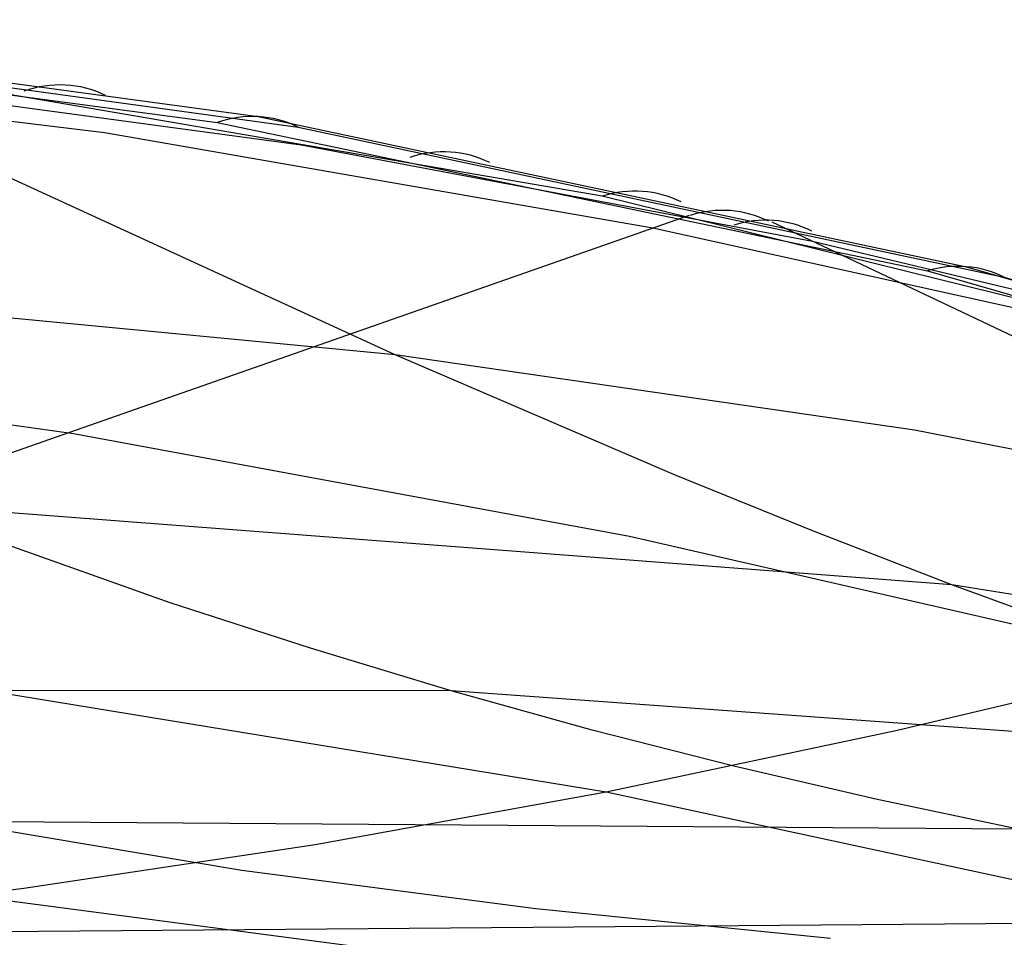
# Model space of a CAD drawing. Extents: x -3378 to 3007, y -425 to 173.
# Tile 155 of 256: x -1355 to -1275, y 95 to 169. Entities that reach past the tile are written whole.
import ezdxf

# ---------------------------------------------------------------- set-up
doc = ezdxf.new("R2010")
doc.units = 0
doc.layers.add('PREDEFINITO', color=7, linetype='CONTINUOUS')

msp = doc.modelspace()

# ---------------------------------------------------------------- linework, layer by layer
at = {"layer": 'PREDEFINITO'}
for p, q in [((-1393.509, 169.444, 2382.678), (-1335.479, 161.543, 2517.266)), ((-1396.932, 168.846, 2384.122), (-1338.821, 161.067, 2518.665)), ((-1390.145, 168.628, 2381.2), (-1332.238, 160.689, 2515.811)), ((-1390.145, 168.628, 2381.2), (-1332.238, 160.689, 2515.811)), ((-1324.311, 142.122, 2385.133), (-1379.688, 167.515, 2405.5)), ((-1392.285, 165.642, 2410.038), (-1348.029, 160.248, 2509.666)), ((-1307.424, 155.046, 2591.288), (-1370.379, 165.83, 2445.617)), ((-1331.976, 159.223, 2503.97), (-1374.024, 164.875, 2403.427)), ((-1335.479, 161.543, 2517.266), (-1277.711, 149.309, 2651.218)), ((-1338.821, 161.067, 2518.665), (-1280.916, 148.968, 2652.557)), ((-1332.238, 160.689, 2515.811), (-1274.64, 148.442, 2649.806)), ((-1332.238, 160.689, 2515.811), (-1274.64, 148.442, 2649.806)), ((-1348.029, 160.248, 2509.666), (-1303.296, 152.486, 2609.258)), ((-1290.282, 151.362, 2604.785), (-1331.976, 159.223, 2503.97)), ((-1253.778, 141.804, 2715.237), (-1307.424, 155.046, 2591.288)), ((-1372.911, 128.093, 2645.719), (-1300.313, 153.505, 2607.73)), ((-1251.702, 133.056, 2592.962), (-1293.559, 152.945, 2605.783)), ((-1303.296, 152.486, 2609.258), (-1265.791, 144.177, 2691.977)), ((-1254.705, 142.818, 2691.627), (-1290.282, 151.362, 2604.785)), ((-1280.916, 148.968, 2652.557), (-1217.698, 130.788, 2798.507)), ((-1277.711, 149.309, 2651.218), (-1214.724, 130.976, 2797.257)), ((-1274.64, 148.442, 2649.806), (-1207.374, 128.606, 2806.482)), ((-1324.311, 142.122, 2385.133), (-1367.22, 146.23, 2283.246)), ((-1395.657, 142.008, 2534.071), (-1350.556, 135.724, 2634.416)), ((-1281.964, 135.98, 2487.017), (-1324.311, 142.122, 2385.133)), ((-1301.545, 132.355, 2376.153), (-1324.311, 142.122, 2385.133)), ((-1350.556, 135.724, 2634.416), (-1305.203, 127.335, 2734.172)), ((-1240.126, 127.819, 2588.977), (-1281.964, 135.98, 2487.017)), ((-1290.214, 127.756, 2371.474), (-1301.545, 132.355, 2376.153)), ((-1278.91, 123.383, 2366.668), (-1365.427, 129.996, 2161.92)), ((-1342.656, 121.909, 2152.088), (-1365.427, 129.996, 2161.92)), ((-1278.91, 123.383, 2366.668), (-1290.214, 127.756, 2371.474)), ((-1305.203, 127.335, 2734.172), (-1260.238, 117.031, 2831.985)), ((-1195.374, 109.79, 2569.715), (-1278.91, 123.383, 2366.668)), ((-1267.624, 119.26, 2361.734), (-1278.91, 123.383, 2366.668)), ((-1331.221, 118.2, 2147.155), (-1342.656, 121.909, 2152.088)), ((-1395.731, 120.971, 2656.351), (-1307.097, 106.505, 2852.095)), ((-1319.751, 114.736, 2142.211), (-1331.221, 118.2, 2147.155)), ((-1283.479, 111.499, 2842.232), (-1260.238, 117.031, 2831.985)), ((-1319.751, 114.736, 2142.211), (-1407.895, 114.794, 1937.894)), ((-1233.815, 108.514, 2346.316), (-1319.751, 114.736, 2142.211)), ((-1308.242, 111.53, 2137.256), (-1319.751, 114.736, 2142.211)), ((-1296.697, 108.582, 2132.29), (-1308.242, 111.53, 2137.256)), ((-1307.097, 106.505, 2852.095), (-1283.479, 111.499, 2842.232)), ((-1442.594, 109.009, 2675.681), (-1290.09, 89.004, 3012.085)), ((-1285.116, 105.892, 2127.313), (-1296.697, 108.582, 2132.29)), ((-1330.828, 102.219, 2861.687), (-1307.097, 106.505, 2852.095)), ((-1307.097, 106.505, 2852.095), (-1226.061, 89.004, 3027.425)), ((-1273.5, 103.459, 2122.324), (-1285.116, 105.892, 2127.313)), ((-1273.5, 103.459, 2122.324), (-1360.683, 104.071, 1919.176)), ((-1336.812, 100.093, 1909.827), (-1360.683, 104.071, 1919.176)), ((-1354.608, 98.639, 2871.219), (-1330.828, 102.219, 2861.687)), ((-1312.834, 96.952, 1900.346), (-1336.812, 100.093, 1909.827)), ((-1378.421, 95.717, 2880.875), (-1354.608, 98.639, 2871.219)), ((-1288.802, 94.548, 1890.662), (-1312.834, 96.952, 1900.346)), ((-1226.75, 96.121, 2102.221), (-1400.723, 94.734, 1699.823))]:
    msp.add_line(p, q, dxfattribs=at)
at = {"layer": 'PREDEFINITO', "extrusion": (0.393734, -0.060529, 0.917229)}
msp.add_arc((-53.055, 2235.16, 1733.468), 10, 344.10873, 26.62603, dxfattribs=at)
at = {"layer": 'PREDEFINITO', "extrusion": (0.393531, -0.068619, 0.916747)}
msp.add_arc((-80.205, 2236.051, 1771.059), 10, 345.00218, 27.11046, dxfattribs=at)
at = {"layer": 'PREDEFINITO', "extrusion": (0.393313, -0.076684, 0.916201)}
msp.add_arc((-106.772, 2236.786, 1808.352), 10, 345.90601, 27.56137, dxfattribs=at)
at = {"layer": 'PREDEFINITO', "extrusion": (0.393079, -0.08473, 0.915592)}
msp.add_arc((-132.759, 2237.389, 1845.506), 10, 346.82021, 27.97599, dxfattribs=at)
at = {"layer": 'PREDEFINITO', "extrusion": (0.392967, -0.088392, 0.915294)}
msp.add_arc((-144.41, 2237.627, 1862.43), 10, 347.24049, 28.15199, dxfattribs=at)
at = {"layer": 'PREDEFINITO', "extrusion": (0.392909, -0.090204, 0.915143)}
msp.add_arc((-150.133, 2237.735, 1870.803), 10, 347.44949, 28.23613, dxfattribs=at)
at = {"layer": 'PREDEFINITO', "extrusion": (0.392618, -0.098233, 0.914441)}
msp.add_arc((-175.17, 2238.117, 1908.062), 10, 348.38564, 28.58268, dxfattribs=at)

doc.saveas('drawing.dxf')
